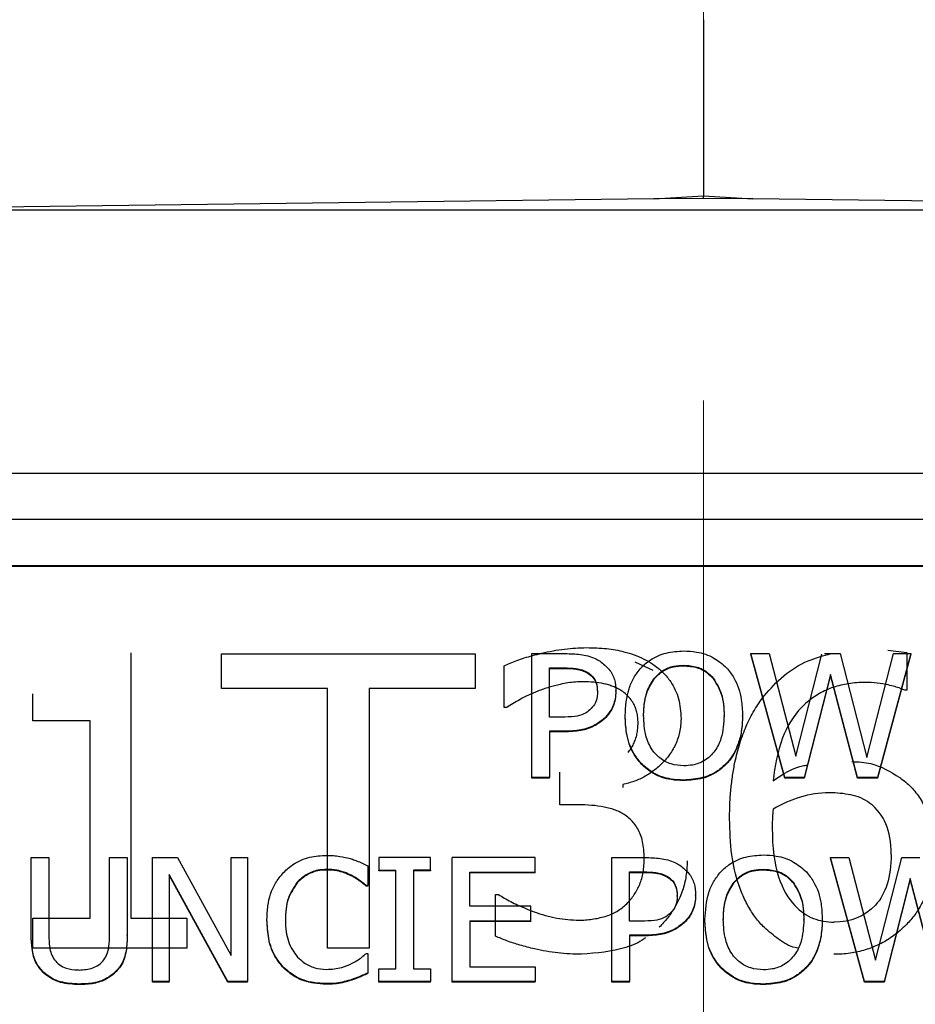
# Model space of a CAD drawing. Header units: inches. Extents: x 0.6 to 16.3, y 0.2 to 11.5.
# Tile 11 of 25: x 4.345 to 4.705, y 7.219 to 7.615. Entities that reach past the tile are written whole.
import ezdxf

# ---------------------------------------------------------------- set-up
doc = ezdxf.new("R2010")
doc.units = ezdxf.units.IN
doc.header["$MEASUREMENT"] = 0
doc.linetypes.add('CENTERX2', pattern=[0.8, 0.5, -0.1, 0.1, -0.1])
doc.styles.add('SLDTEXTSTYLE0', font='TXT', dxfattribs={"width": 0.75})
doc.dimstyles.new('SLDDIMSTYLE3', dxfattribs={"dimtxt": 0.137795, "dimasz": 0.14, "dimexe": 0, "dimexo": 0.0625, "dimgap": 0.034449, "dimtad": 0, "dimdec": 1, "dimlfac": 1.5, "dimrnd": 1e-09, "dimzin": 12, "dimdsep": 46, "dimtxsty": 'SLDTEXTSTYLE0', "dimblk1": 'CLOSED', "dimblk2": 'CLOSED', "dimsah": 1, "dimcen": 0.09, "dimadec": 0, "dimazin": 3, "dimtfac": 1, "dimtdec": 1, "dimtofl": 0, "dimtmove": 0, "dimatfit": 3, "dimldrblk": 'CLOSED', "dimfxl": 0, "dimfrac": 2, "dimtolj": 1, "dimtzin": 12, "dimarcsym": 0})

# ---------------------------------------------------------------- blocks, each defined once
blk = doc.blocks.new('_Closed')
at = {"color": 0, "linetype": 'ByBlock', "lineweight": -2}
for p, q in [((-1, 0.166667), (0, 0)), ((-1, 0.166667), (-1, -0.166667)), ((0, 0), (-1, -0.166667)), ((0, 0), (-1, 0))]:
    blk.add_line(p, q, dxfattribs=at)
blk = doc.blocks.new('_D_8')
at = {"color": 7, "linetype": 'Continuous', "lineweight": 0}
for p, q in [((2.12399, 10.22026), (2.082, 10.22026)), ((2.082, 10.22026), (2.082, 10.00151)), ((2.42944, 10.22026), (2.47142, 10.22026)), ((2.47142, 10.22026), (2.47142, 10.00151)), ((1.16446, 7.57472), (1.16446, 10.06117)), ((1.16446, 10.0218), (1.96117, 10.0218)), ((4.61973, 10.0218), (2.59226, 10.0218)), ((2.082, 10.00151), (2.12399, 10.00151)), ((2.47142, 10.00151), (2.42944, 10.00151))]:
    blk.add_line(p, q, dxfattribs=at)
at = {"color": 7, "linetype": 'Continuous', "lineweight": 18, "xscale": 0.14, "yscale": 0.14, "rotation": 180.0000000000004}
blk.add_blockref('_Closed', (1.16446, 10.0218), dxfattribs=at)
at = {"color": 7, "linetype": 'Continuous', "lineweight": 18, "xscale": 0.14, "yscale": 0.14}
blk.add_blockref('_Closed', (4.61973, 10.0218), dxfattribs=at)
at = {"color": 7, "linetype": 'Continuous', "lineweight": 18, "char_height": 0.137795, "attachment_point": 1, "style": 'SLDTEXTSTYLE0'}
for s, insert in [('132', (2.12399, 10.17914)), ('5.2', (2.14944, 9.97297))]:
    blk.add_mtext(s, dxfattribs=dict(at, insert=insert))

msp = doc.modelspace()

# ---------------------------------------------------------------- linework, layer by layer
at = {"color": 7, "linetype": 'CENTERX2', "lineweight": 18}
msp.add_line((4.61973, 3.76147), (4.61973, 10.05714), dxfattribs=at)
at = {"color": 7, "linetype": 'Continuous', "lineweight": 25}
for p, q in [((4.61973, 7.61454), (4.61973, 7.54372)), ((4.59986, 7.5425), (4.23791, 7.53797)), ((4.59986, 7.5425), (4.61973, 7.54372)), ((4.61973, 7.54275), (4.59986, 7.5425)), ((4.61973, 7.54372), (4.63959, 7.5425)), ((4.63959, 7.5425), (4.61973, 7.54275)), ((5.00154, 7.53797), (4.63959, 7.5425)), ((5.00154, 7.53797), (4.23791, 7.53797)), ((3.80556, 7.43228), (5.43222, 7.43228)), ((3.80556, 7.41384), (5.43222, 7.41384)), ((3.82556, 7.39517), (5.41222, 7.39517)), ((3.82556, 7.39493), (5.41222, 7.39493)), ((4.38974, 7.36009), (4.38974, 7.25352)), ((4.55088, 7.31002), (4.55088, 7.35981)), ((4.55088, 7.35981), (4.56427, 7.35981)), ((4.6524, 7.31002), (4.63878, 7.35981)), ((4.63878, 7.35981), (4.64609, 7.35981)), ((4.63878, 7.35958), (4.63878, 7.35981)), ((4.64609, 7.35981), (4.65681, 7.31854)), ((4.66834, 7.35981), (4.67466, 7.35981)), ((4.67466, 7.35981), (4.68538, 7.31805)), ((4.68538, 7.31805), (4.69605, 7.35981)), ((4.70301, 7.35981), (4.68961, 7.31002)), ((4.69384, 7.36113), (4.70138, 7.36028)), ((4.69605, 7.35981), (4.70301, 7.35981)), ((4.70138, 7.36028), (4.70138, 7.34504)), ((4.70301, 7.35958), (4.70301, 7.35981)), ((4.42618, 7.3597), (4.52801, 7.3597)), ((4.42618, 7.34571), (4.42618, 7.3597)), ((4.52801, 7.3597), (4.52801, 7.34571)), ((4.59215, 7.3565), (4.59945, 7.3531)), ((4.6524, 7.30978), (4.63878, 7.35958)), ((4.65681, 7.31854), (4.66736, 7.35951)), ((4.70301, 7.35958), (4.68961, 7.30978)), ((4.53971, 7.33814), (4.53971, 7.35491)), ((4.55796, 7.35408), (4.56384, 7.35408)), ((4.55796, 7.33423), (4.55796, 7.35408)), ((4.55796, 7.35385), (4.56384, 7.35385)), ((4.56384, 7.35408), (4.56384, 7.35385)), ((4.57335, 7.35219), (4.57335, 7.35195)), ((4.6119, 7.35513), (4.6119, 7.3549)), ((4.60006, 7.34997), (4.60006, 7.34973)), ((4.6237, 7.34997), (4.6237, 7.34973)), ((4.67081, 7.35134), (4.66026, 7.31002)), ((4.67081, 7.3511), (4.66026, 7.30978)), ((4.68166, 7.31002), (4.67081, 7.35134)), ((4.67081, 7.3511), (4.67081, 7.35134)), ((4.68166, 7.30978), (4.67081, 7.3511)), ((4.46868, 7.34571), (4.42618, 7.34571)), ((4.46868, 7.24145), (4.46868, 7.34571)), ((4.48551, 7.34571), (4.48551, 7.24145)), ((4.52801, 7.34571), (4.48551, 7.34571)), ((4.58459, 7.34457), (4.58459, 7.3448)), ((4.70138, 7.34504), (4.70066, 7.34504)), ((4.35043, 7.33277), (4.35043, 7.3436)), ((4.54074, 7.33814), (4.53971, 7.33814)), ((4.37342, 7.33277), (4.35043, 7.33277)), ((4.37342, 7.25352), (4.37342, 7.33277)), ((4.5628, 7.33423), (4.55796, 7.33423)), ((4.57992, 7.33351), (4.57992, 7.33375)), ((4.5883, 7.33468), (4.5883, 7.33492)), ((4.59569, 7.33492), (4.59569, 7.33468)), ((4.62807, 7.33468), (4.62807, 7.33492)), ((4.63546, 7.33468), (4.63546, 7.33492)), ((4.56397, 7.32858), (4.55796, 7.32858)), ((4.55796, 7.32858), (4.55796, 7.31002)), ((4.56397, 7.32835), (4.55796, 7.32835)), ((4.56397, 7.32835), (4.56397, 7.32858)), ((4.59466, 7.31551), (4.59466, 7.31575)), ((4.62906, 7.31551), (4.62906, 7.31575)), ((4.55796, 7.31002), (4.55088, 7.31002)), ((4.55088, 7.30978), (4.55088, 7.31002)), ((4.55796, 7.30978), (4.55088, 7.30978)), ((4.55796, 7.30978), (4.55796, 7.31002)), ((4.56209, 7.29904), (4.56209, 7.31217)), ((4.61186, 7.30874), (4.61186, 7.30897)), ((4.66026, 7.31002), (4.6524, 7.31002)), ((4.6524, 7.30978), (4.6524, 7.31002)), ((4.66026, 7.30978), (4.6524, 7.30978)), ((4.66026, 7.30978), (4.66026, 7.31002)), ((4.68961, 7.31002), (4.68166, 7.31002)), ((4.68166, 7.30978), (4.68166, 7.31002)), ((4.68961, 7.30978), (4.68166, 7.30978)), ((4.68961, 7.30978), (4.68961, 7.31002)), ((4.58734, 7.30719), (4.58734, 7.30604)), ((4.56927, 7.29904), (4.56209, 7.29904)), ((4.34973, 7.24677), (4.34973, 7.27784)), ((4.34973, 7.27784), (4.35682, 7.27784)), ((4.35682, 7.27784), (4.35682, 7.24677)), ((4.38124, 7.2466), (4.38124, 7.27784)), ((4.38124, 7.27784), (4.38833, 7.27784)), ((4.38833, 7.27784), (4.38833, 7.24677)), ((4.39848, 7.27784), (4.40855, 7.27784)), ((4.39848, 7.22804), (4.39848, 7.27784)), ((4.40855, 7.27784), (4.43003, 7.23841)), ((4.43003, 7.23841), (4.43003, 7.27784)), ((4.43003, 7.27784), (4.43665, 7.27784)), ((4.43665, 7.27784), (4.43665, 7.22804)), ((4.48942, 7.27784), (4.48942, 7.27275)), ((4.51008, 7.27784), (4.48942, 7.27784)), ((4.51008, 7.27275), (4.51008, 7.27784)), ((4.51885, 7.22804), (4.51885, 7.27784)), ((4.55222, 7.27784), (4.51885, 7.27784)), ((4.55222, 7.27194), (4.55222, 7.27784)), ((4.5829, 7.22804), (4.5829, 7.27784)), ((4.5829, 7.27784), (4.5963, 7.27784)), ((4.68442, 7.22804), (4.67081, 7.27784)), ((4.67081, 7.27784), (4.67811, 7.27784)), ((4.67081, 7.2776), (4.67081, 7.27784)), ((4.68442, 7.22781), (4.67081, 7.2776)), ((4.67811, 7.27784), (4.68883, 7.23656)), ((4.68883, 7.23656), (4.69947, 7.27784)), ((4.69947, 7.27784), (4.70668, 7.27784)), ((4.46837, 7.27283), (4.46837, 7.27307)), ((4.48488, 7.27453), (4.48488, 7.26654)), ((4.48942, 7.27275), (4.4962, 7.27275)), ((4.48942, 7.27251), (4.48942, 7.27275)), ((4.4962, 7.23313), (4.4962, 7.27275)), ((4.51008, 7.27275), (4.50329, 7.27275)), ((4.50329, 7.27275), (4.50329, 7.23313)), ((4.51008, 7.27275), (4.51008, 7.27251)), ((4.64393, 7.27315), (4.64393, 7.27292)), ((4.42869, 7.22804), (4.40509, 7.27098)), ((4.40509, 7.27098), (4.40509, 7.22804)), ((4.42869, 7.22781), (4.40509, 7.27074)), ((4.47831, 7.27045), (4.47831, 7.27069)), ((4.4962, 7.27251), (4.48942, 7.27251)), ((4.51008, 7.27251), (4.50329, 7.27251)), ((4.52594, 7.25831), (4.52594, 7.27194)), ((4.52594, 7.27194), (4.55222, 7.27194)), ((4.55222, 7.27171), (4.52594, 7.27171)), ((4.55222, 7.27171), (4.55222, 7.27194)), ((4.58999, 7.27211), (4.59587, 7.27211)), ((4.58999, 7.25225), (4.58999, 7.27211)), ((4.58999, 7.27187), (4.59587, 7.27187)), ((4.59587, 7.27211), (4.59587, 7.27187)), ((4.60538, 7.27021), (4.60538, 7.26997)), ((4.70284, 7.26936), (4.69229, 7.22804)), ((4.70284, 7.26912), (4.69229, 7.22781)), ((4.71368, 7.22804), (4.70284, 7.26936)), ((4.70284, 7.26912), (4.70284, 7.26936)), ((4.71368, 7.22781), (4.70284, 7.26912)), ((4.45657, 7.26771), (4.45657, 7.26795)), ((4.48488, 7.26654), (4.48432, 7.26654)), ((4.48432, 7.2663), (4.48432, 7.26654)), ((4.48488, 7.2663), (4.48432, 7.2663)), ((4.48488, 7.2663), (4.48488, 7.26654)), ((4.63209, 7.26799), (4.63209, 7.26775)), ((4.65573, 7.26799), (4.65573, 7.26775)), ((4.53622, 7.26301), (4.53745, 7.26301)), ((4.53622, 7.24624), (4.53622, 7.26301)), ((4.60922, 7.26238), (4.60922, 7.26262)), ((4.61661, 7.26259), (4.61661, 7.26283)), ((4.55044, 7.25831), (4.52594, 7.25831)), ((4.55044, 7.25242), (4.55044, 7.25831)), ((4.35043, 7.25352), (4.37342, 7.25352)), ((4.35043, 7.24145), (4.35043, 7.25352)), ((4.38974, 7.25352), (4.41222, 7.25352)), ((4.41222, 7.25352), (4.41222, 7.24145)), ((4.44442, 7.25266), (4.44442, 7.2529)), ((4.45182, 7.2529), (4.45182, 7.25266)), ((4.52594, 7.25242), (4.55044, 7.25242)), ((4.52594, 7.25242), (4.52594, 7.23394)), ((4.55044, 7.25218), (4.52594, 7.25218)), ((4.55044, 7.25218), (4.55044, 7.25242)), ((4.59483, 7.25225), (4.58999, 7.25225)), ((4.61194, 7.25153), (4.61194, 7.25177)), ((4.62033, 7.2527), (4.62033, 7.25294)), ((4.62772, 7.25294), (4.62772, 7.2527)), ((4.66009, 7.2527), (4.66009, 7.25294)), ((4.34973, 7.24653), (4.34973, 7.24677)), ((4.38833, 7.24653), (4.38833, 7.24677)), ((4.596, 7.2466), (4.58999, 7.2466)), ((4.58999, 7.2466), (4.58999, 7.22804)), ((4.596, 7.24637), (4.58999, 7.24637)), ((4.596, 7.24637), (4.596, 7.2466)), ((4.41222, 7.24145), (4.35043, 7.24145)), ((4.48551, 7.24145), (4.46868, 7.24145)), ((4.48436, 7.23934), (4.48488, 7.23934)), ((4.48488, 7.23934), (4.48488, 7.23143)), ((4.45112, 7.23345), (4.45112, 7.23369)), ((4.52594, 7.23394), (4.55222, 7.23394)), ((4.55222, 7.23394), (4.55222, 7.22804)), ((4.62668, 7.23353), (4.62668, 7.23377)), ((4.66109, 7.23353), (4.66109, 7.23377)), ((4.35483, 7.23136), (4.35483, 7.23159)), ((4.38323, 7.23136), (4.38323, 7.23159)), ((4.48488, 7.23119), (4.48488, 7.23143)), ((4.48942, 7.23313), (4.4962, 7.23313)), ((4.48942, 7.22804), (4.48942, 7.23313)), ((4.50329, 7.23313), (4.51008, 7.23313)), ((4.51008, 7.23313), (4.51008, 7.22804)), ((4.36901, 7.22676), (4.36901, 7.227)), ((4.39848, 7.22781), (4.39848, 7.22804)), ((4.40509, 7.22804), (4.39848, 7.22804)), ((4.40509, 7.22781), (4.39848, 7.22781)), ((4.40509, 7.22781), (4.40509, 7.22804)), ((4.43665, 7.22804), (4.42869, 7.22804)), ((4.42869, 7.22781), (4.42869, 7.22804)), ((4.43665, 7.22781), (4.42869, 7.22781)), ((4.43665, 7.22781), (4.43665, 7.22804)), ((4.46828, 7.22692), (4.46828, 7.22716)), ((4.47779, 7.22837), (4.47779, 7.22861)), ((4.51008, 7.22804), (4.48942, 7.22804)), ((4.48942, 7.22781), (4.48942, 7.22804)), ((4.51008, 7.22781), (4.48942, 7.22781)), ((4.51008, 7.22781), (4.51008, 7.22804)), ((4.55222, 7.22804), (4.51885, 7.22804)), ((4.51885, 7.22781), (4.51885, 7.22804)), ((4.55222, 7.22781), (4.51885, 7.22781)), ((4.55222, 7.22781), (4.55222, 7.22804)), ((4.58999, 7.22804), (4.5829, 7.22804)), ((4.5829, 7.22781), (4.5829, 7.22804)), ((4.58999, 7.22781), (4.5829, 7.22781)), ((4.58999, 7.22781), (4.58999, 7.22804)), ((4.64388, 7.22676), (4.64388, 7.227)), ((4.69229, 7.22804), (4.68442, 7.22804)), ((4.68442, 7.22781), (4.68442, 7.22804)), ((4.69229, 7.22781), (4.68442, 7.22781)), ((4.69229, 7.22781), (4.69229, 7.22804))]:
    msp.add_line(p, q, dxfattribs=at)
msp.add_open_spline([(4.61973, 7.54275), (4.61973, 7.54307), (4.61973, 7.54339), (4.61973, 7.54372)], degree=3, dxfattribs=at)
for points, knots in [([(4.53971, 7.35491), (4.5405, 7.35529), (4.54216, 7.35607), (4.54486, 7.3571), (4.54788, 7.35811), (4.5512, 7.35907), (4.55656, 7.36042), (4.56376, 7.36184), (4.56983, 7.36208), (4.57276, 7.36219)], [0, 0, 0, 0, 0.0775, 0.162797, 0.256158, 0.357788, 0.467845, 0.74301, 1, 1, 1, 1]), ([(4.56427, 7.35981), (4.5663, 7.35976), (4.57037, 7.35966), (4.57519, 7.35849), (4.57758, 7.35709), (4.57823, 7.35671)], [0, 0, 0, 0, 0.418669, 0.840635, 1, 1, 1, 1]), ([(4.57276, 7.36219), (4.57416, 7.36218), (4.57685, 7.36214), (4.58076, 7.36183), (4.58439, 7.36133), (4.58812, 7.36055), (4.59194, 7.35936), (4.59587, 7.35768), (4.59826, 7.35622), (4.59945, 7.35549)], [0, 0, 0, 0, 0.148614, 0.287827, 0.418165, 0.540265, 0.695458, 0.848005, 1, 1, 1, 1]), ([(4.5947, 7.35413), (4.5959, 7.35523), (4.59877, 7.35787), (4.60478, 7.36041), (4.60948, 7.36071), (4.61186, 7.36086)], [0, 0, 0, 0, 0.264089, 0.628576, 1, 1, 1, 1]), ([(4.61186, 7.36086), (4.61356, 7.36079), (4.61774, 7.36059), (4.62397, 7.35853), (4.62743, 7.35553), (4.62906, 7.35413)], [0, 0, 0, 0, 0.265818, 0.65509, 1, 1, 1, 1]), ([(4.6441, 7.34284), (4.6466, 7.34563), (4.65161, 7.35126), (4.66102, 7.35707), (4.6679, 7.35896), (4.67099, 7.35981)], [0, 0, 0, 0, 0.35199, 0.708273, 1, 1, 1, 1]), ([(4.57823, 7.35671), (4.57951, 7.35572), (4.58206, 7.35375), (4.58429, 7.34944), (4.58449, 7.34635), (4.58459, 7.3448)], [0, 0, 0, 0, 0.332227, 0.665173, 1, 1, 1, 1]), ([(4.56384, 7.35408), (4.56543, 7.35405), (4.56785, 7.35399), (4.5711, 7.35336), (4.57259, 7.35258), (4.57335, 7.35219)], [0, 0, 0, 0, 0.483566, 0.736159, 1, 1, 1, 1]), ([(4.56384, 7.35385), (4.56543, 7.35381), (4.56785, 7.35375), (4.5711, 7.35312), (4.57259, 7.35234), (4.57335, 7.35195)], [0, 0, 0, 0, 0.483566, 0.736159, 1, 1, 1, 1]), ([(4.57335, 7.35219), (4.57407, 7.35165), (4.57552, 7.35056), (4.57696, 7.34787), (4.57711, 7.34581), (4.5772, 7.3446)], [0, 0, 0, 0, 0.294213, 0.588988, 1, 1, 1, 1]), ([(4.57335, 7.35195), (4.57407, 7.35141), (4.57552, 7.35033), (4.57696, 7.34763), (4.57711, 7.34557), (4.5772, 7.34436)], [0, 0, 0, 0, 0.294213, 0.588988, 1, 1, 1, 1]), ([(4.5883, 7.33492), (4.58854, 7.33855), (4.58889, 7.34378), (4.59164, 7.35019), (4.59367, 7.3528), (4.5947, 7.35413)], [0, 0, 0, 0, 0.529171, 0.760302, 1, 1, 1, 1]), ([(4.59945, 7.35549), (4.60017, 7.35498), (4.60158, 7.35397), (4.60348, 7.35226), (4.60517, 7.35042), (4.60766, 7.3471), (4.61025, 7.34151), (4.61057, 7.33634), (4.61074, 7.33364)], [0, 0, 0, 0, 0.099762, 0.197019, 0.292651, 0.387587, 0.679397, 1, 1, 1, 1]), ([(4.60006, 7.34997), (4.60112, 7.35106), (4.60324, 7.35325), (4.60757, 7.35491), (4.61052, 7.35506), (4.6119, 7.35513)], [0, 0, 0, 0, 0.346115, 0.694283, 1, 1, 1, 1]), ([(4.60006, 7.34973), (4.60112, 7.35082), (4.60324, 7.35301), (4.60757, 7.35468), (4.61052, 7.35483), (4.6119, 7.3549)], [0, 0, 0, 0, 0.346115, 0.694283, 1, 1, 1, 1]), ([(4.6119, 7.35513), (4.6137, 7.355), (4.617, 7.35475), (4.6211, 7.35272), (4.6229, 7.35082), (4.6237, 7.34997)], [0, 0, 0, 0, 0.397274, 0.731601, 1, 1, 1, 1]), ([(4.6119, 7.3549), (4.6137, 7.35476), (4.617, 7.35452), (4.6211, 7.35248), (4.6229, 7.35058), (4.6237, 7.34973)], [0, 0, 0, 0, 0.397274, 0.731601, 1, 1, 1, 1]), ([(4.62906, 7.35413), (4.63009, 7.3528), (4.63304, 7.34901), (4.63514, 7.34225), (4.63536, 7.33707), (4.63546, 7.33492)], [0, 0, 0, 0, 0.239033, 0.684846, 1, 1, 1, 1]), ([(4.57143, 7.34849), (4.5704, 7.34847), (4.56834, 7.34842), (4.56527, 7.34805), (4.56173, 7.34736), (4.5577, 7.3463), (4.55475, 7.34527), (4.55326, 7.34475)], [0, 0, 0, 0, 0.165042, 0.329935, 0.495726, 0.744623, 1, 1, 1, 1]), ([(4.58683, 7.34485), (4.58628, 7.34517), (4.5852, 7.34581), (4.58346, 7.34659), (4.58164, 7.34722), (4.57908, 7.34786), (4.57567, 7.34838), (4.57287, 7.34845), (4.57143, 7.34849)], [0, 0, 0, 0, 0.11939, 0.23858, 0.358613, 0.480513, 0.73122, 1, 1, 1, 1]), ([(4.59569, 7.33492), (4.59578, 7.33687), (4.59592, 7.34017), (4.59714, 7.34538), (4.59897, 7.34826), (4.60006, 7.34997)], [0, 0, 0, 0, 0.3698303, 0.6253826, 1, 1, 1, 1]), ([(4.59569, 7.33468), (4.59578, 7.33663), (4.59592, 7.33993), (4.59714, 7.34514), (4.59897, 7.34802), (4.60006, 7.34973)], [0, 0, 0, 0, 0.36983, 0.625383, 1, 1, 1, 1]), ([(4.6237, 7.34997), (4.62492, 7.34796), (4.62694, 7.34465), (4.62791, 7.3394), (4.62801, 7.33642), (4.62807, 7.33492)], [0, 0, 0, 0, 0.434799, 0.714382, 1, 1, 1, 1]), ([(4.6237, 7.34973), (4.62492, 7.34772), (4.62694, 7.34441), (4.62791, 7.33916), (4.62801, 7.33618), (4.62807, 7.33468)], [0, 0, 0, 0, 0.434799, 0.714382, 1, 1, 1, 1]), ([(4.68475, 7.3482), (4.68361, 7.34818), (4.68135, 7.34813), (4.67806, 7.34775), (4.67491, 7.34714), (4.67191, 7.34628), (4.66906, 7.34517), (4.66636, 7.34381), (4.66382, 7.3422), (4.66143, 7.34035), (4.65634, 7.33559), (4.65009, 7.32511), (4.64855, 7.31454), (4.6477, 7.30872)], [0, 0, 0, 0, 0.0549427, 0.1078158, 0.1589953, 0.2088958, 0.2579641, 0.3066701, 0.355494, 0.4049125, 0.4553858, 0.7001723, 1, 1, 1, 1]), ([(4.70066, 7.34504), (4.70006, 7.3453), (4.69876, 7.34587), (4.69651, 7.34657), (4.69343, 7.34737), (4.68947, 7.34807), (4.68636, 7.34816), (4.68475, 7.3482)], [0, 0, 0, 0, 0.1207019, 0.2642833, 0.4315226, 0.7063611, 1, 1, 1, 1]), ([(4.55326, 7.34475), (4.55197, 7.34422), (4.54953, 7.34321), (4.54623, 7.34149), (4.54336, 7.3398), (4.54159, 7.33868), (4.54074, 7.33814)], [0, 0, 0, 0, 0.293673, 0.554514, 0.78538, 1, 1, 1, 1]), ([(4.5772, 7.3446), (4.57717, 7.3439), (4.5771, 7.3421), (4.57623, 7.33942), (4.57481, 7.3379), (4.57417, 7.33722)], [0, 0, 0, 0, 0.261236, 0.66725, 1, 1, 1, 1]), ([(4.58459, 7.3448), (4.58452, 7.34373), (4.58435, 7.34083), (4.58281, 7.33688), (4.58073, 7.33462), (4.57992, 7.33375)], [0, 0, 0, 0, 0.266723, 0.716133, 1, 1, 1, 1]), ([(4.58459, 7.34457), (4.58452, 7.34349), (4.58435, 7.34059), (4.58281, 7.33664), (4.58073, 7.33438), (4.57992, 7.33351)], [0, 0, 0, 0, 0.266723, 0.716133, 1, 1, 1, 1]), ([(4.5935, 7.33201), (4.59348, 7.33273), (4.59343, 7.33414), (4.59307, 7.33617), (4.59251, 7.33803), (4.59162, 7.33989), (4.59037, 7.34171), (4.58876, 7.34346), (4.58747, 7.34439), (4.58683, 7.34485)], [0, 0, 0, 0, 0.146589, 0.283666, 0.413047, 0.536883, 0.694017, 0.847089, 1, 1, 1, 1]), ([(4.63025, 7.29339), (4.63027, 7.29541), (4.63032, 7.29937), (4.63074, 7.30518), (4.63141, 7.31076), (4.6325, 7.31694), (4.6342, 7.32363), (4.63681, 7.33064), (4.64001, 7.33709), (4.64276, 7.34094), (4.6441, 7.34284)], [0, 0, 0, 0, 0.116578, 0.228698, 0.336599, 0.440546, 0.590685, 0.732922, 0.86878, 1, 1, 1, 1]), ([(4.57417, 7.33722), (4.57339, 7.3366), (4.57163, 7.33521), (4.56758, 7.33435), (4.56455, 7.33428), (4.5628, 7.33423)], [0, 0, 0, 0, 0.249264, 0.564905, 1, 1, 1, 1]), ([(4.57992, 7.33375), (4.57876, 7.33283), (4.576, 7.33065), (4.57041, 7.3288), (4.56615, 7.32866), (4.56397, 7.32858)], [0, 0, 0, 0, 0.262955, 0.622882, 1, 1, 1, 1]), ([(4.57992, 7.33351), (4.57876, 7.33259), (4.576, 7.33041), (4.57041, 7.32856), (4.56615, 7.32842), (4.56397, 7.32835)], [0, 0, 0, 0, 0.262955, 0.622882, 1, 1, 1, 1]), ([(4.61074, 7.33364), (4.61072, 7.33272), (4.61066, 7.33091), (4.61023, 7.32825), (4.60953, 7.32569), (4.60854, 7.32322), (4.60727, 7.32086), (4.60571, 7.31859), (4.60345, 7.31594), (4.6004, 7.31309), (4.5964, 7.31039), (4.59204, 7.30834), (4.58891, 7.30757), (4.58734, 7.30719)], [0, 0, 0, 0, 0.074176, 0.146406, 0.217442, 0.288071, 0.359094, 0.431301, 0.505441, 0.633509, 0.756431, 0.87746, 1, 1, 1, 1]), ([(4.59466, 7.31575), (4.59364, 7.31704), (4.59077, 7.32068), (4.58865, 7.3274), (4.58841, 7.33262), (4.5883, 7.33492)], [0, 0, 0, 0, 0.2332878, 0.6615495, 1, 1, 1, 1]), ([(4.59466, 7.31551), (4.59364, 7.3168), (4.59077, 7.32044), (4.58865, 7.32716), (4.58841, 7.33238), (4.5883, 7.33468)], [0, 0, 0, 0, 0.233288, 0.66155, 1, 1, 1, 1]), ([(4.6119, 7.3147), (4.61016, 7.31483), (4.60665, 7.31508), (4.60219, 7.31753), (4.59861, 7.32144), (4.59607, 7.32734), (4.59583, 7.33215), (4.59569, 7.33492)], [0, 0, 0, 0, 0.170944, 0.343111, 0.49388, 0.708299, 1, 1, 1, 1]), ([(4.62807, 7.33492), (4.6279, 7.3318), (4.62763, 7.32683), (4.62461, 7.32053), (4.62057, 7.31668), (4.61596, 7.3149), (4.61308, 7.31476), (4.6119, 7.3147)], [0, 0, 0, 0, 0.327834, 0.521288, 0.71629, 0.883753, 1, 1, 1, 1]), ([(4.63546, 7.33492), (4.63537, 7.3328), (4.63522, 7.32897), (4.63364, 7.3228), (4.63146, 7.31844), (4.6294, 7.31614), (4.62906, 7.31575)], [0, 0, 0, 0, 0.309505, 0.560936, 0.927066, 1, 1, 1, 1]), ([(4.63546, 7.33468), (4.63537, 7.33256), (4.63522, 7.32873), (4.63364, 7.32256), (4.63146, 7.3182), (4.6294, 7.3159), (4.62906, 7.31551)], [0, 0, 0, 0, 0.309505, 0.560936, 0.927066, 1, 1, 1, 1]), ([(4.58945, 7.32007), (4.58988, 7.32061), (4.59074, 7.32168), (4.59174, 7.32347), (4.59254, 7.3254), (4.59309, 7.32748), (4.59344, 7.3297), (4.59348, 7.33122), (4.5935, 7.33201)], [0, 0, 0, 0, 0.156257, 0.313558, 0.474382, 0.64105, 0.815649, 1, 1, 1, 1]), ([(4.67933, 7.3164), (4.68194, 7.31628), (4.68896, 7.31595), (4.69489, 7.31228), (4.69861, 7.30997)], [0, 0, 0, 0, 0.3719647, 1, 1, 1, 1]), ([(4.61186, 7.30897), (4.61016, 7.30905), (4.60597, 7.30924), (4.59971, 7.31128), (4.59627, 7.31432), (4.59466, 7.31575)], [0, 0, 0, 0, 0.265205, 0.65497, 1, 1, 1, 1]), ([(4.61186, 7.30874), (4.61016, 7.30881), (4.60597, 7.309), (4.59971, 7.31104), (4.59627, 7.31408), (4.59466, 7.31551)], [0, 0, 0, 0, 0.265205, 0.65497, 1, 1, 1, 1]), ([(4.62906, 7.31575), (4.62789, 7.31466), (4.62513, 7.3121), (4.61916, 7.30947), (4.61439, 7.30915), (4.61186, 7.30897)], [0, 0, 0, 0, 0.257077, 0.605802, 1, 1, 1, 1]), ([(4.62906, 7.31551), (4.62789, 7.31443), (4.62513, 7.31186), (4.61916, 7.30923), (4.61439, 7.30891), (4.61186, 7.30874)], [0, 0, 0, 0, 0.257077, 0.605802, 1, 1, 1, 1]), ([(4.6477, 7.30872), (4.65163, 7.31133), (4.65606, 7.31428), (4.66129, 7.315), (4.66188, 7.31508)], [0, 0, 0, 0, 0.887153, 1, 1, 1, 1]), ([(4.69861, 7.30997), (4.69942, 7.30937), (4.70103, 7.30818), (4.70319, 7.30613), (4.70513, 7.30392), (4.70684, 7.30152), (4.70832, 7.29895), (4.70957, 7.29619), (4.7106, 7.29326), (4.71139, 7.29014), (4.71195, 7.28685), (4.7123, 7.28337), (4.71234, 7.281), (4.71236, 7.27978)], [0, 0, 0, 0, 0.084833, 0.168632, 0.252186, 0.336291, 0.421728, 0.509241, 0.599523, 0.693207, 0.790858, 0.892977, 1, 1, 1, 1]), ([(4.67028, 7.30383), (4.66631, 7.30383), (4.66246, 7.30328), (4.655, 7.30104), (4.65132, 7.29943), (4.6477, 7.29732)], [0, 0, 0, 0, 1, 1, 2, 2, 2, 2]), ([(4.6865, 7.29971), (4.68424, 7.30137), (4.68171, 7.30248), (4.6761, 7.30356), (4.67322, 7.30383), (4.67028, 7.30383)], [0, 0, 0, 0, 1, 1, 2, 2, 2, 2]), ([(4.58837, 7.29483), (4.58775, 7.29521), (4.58649, 7.29598), (4.58443, 7.29689), (4.58223, 7.29763), (4.57904, 7.29835), (4.5747, 7.29892), (4.57114, 7.299), (4.56927, 7.29904)], [0, 0, 0, 0, 0.1118898, 0.2256382, 0.3425627, 0.4638772, 0.7194375, 1, 1, 1, 1]), ([(4.6477, 7.29732), (4.64763, 7.29617), (4.64756, 7.29505), (4.64742, 7.29288), (4.64739, 7.2915), (4.64739, 7.28984)], [0, 0, 0, 0, 1, 1, 2, 2, 2, 2]), ([(4.69512, 7.27911), (4.69512, 7.28397), (4.69444, 7.28804), (4.6917, 7.29462), (4.68951, 7.29741), (4.6865, 7.29971)], [0, 0, 0, 0, 1, 1, 2, 2, 2, 2]), ([(4.59596, 7.27767), (4.59593, 7.27882), (4.59588, 7.281), (4.59539, 7.28412), (4.59459, 7.28692), (4.59345, 7.28939), (4.59203, 7.29151), (4.59036, 7.29336), (4.58903, 7.29434), (4.58837, 7.29483)], [0, 0, 0, 0, 0.177461, 0.339704, 0.488732, 0.62712, 0.754607, 0.877902, 1, 1, 1, 1]), ([(4.64421, 7.24969), (4.64359, 7.25032), (4.64234, 7.25161), (4.64064, 7.25373), (4.63906, 7.25601), (4.63759, 7.25848), (4.63624, 7.26112), (4.63501, 7.26393), (4.63284, 7.26975), (4.63065, 7.27961), (4.63039, 7.28855), (4.63025, 7.29339)], [0, 0, 0, 0, 0.055039, 0.111533, 0.169787, 0.230082, 0.292669, 0.357774, 0.425597, 0.688854, 1, 1, 1, 1]), ([(4.64739, 7.28984), (4.64739, 7.28167), (4.64824, 7.27507), (4.65167, 7.26504), (4.65382, 7.26122), (4.65642, 7.2586)], [0, 0, 0, 0, 1, 1, 2, 2, 2, 2]), ([(4.45108, 7.27186), (4.45235, 7.27302), (4.45535, 7.27574), (4.46143, 7.27829), (4.46612, 7.27858), (4.46841, 7.27872)], [0, 0, 0, 0, 0.2740649, 0.6457267, 1, 1, 1, 1]), ([(4.46841, 7.27872), (4.46931, 7.27871), (4.47109, 7.27867), (4.47425, 7.27829), (4.47645, 7.27776), (4.47779, 7.27743)], [0, 0, 0, 0, 0.281966, 0.564023, 1, 1, 1, 1]), ([(4.47779, 7.27743), (4.47842, 7.27723), (4.47969, 7.27682), (4.48207, 7.27587), (4.48377, 7.27506), (4.48488, 7.27453)], [0, 0, 0, 0, 0.2596065, 0.5191866, 1, 1, 1, 1]), ([(4.58898, 7.25927), (4.58953, 7.25987), (4.5906, 7.26105), (4.592, 7.26297), (4.5932, 7.26495), (4.5946, 7.26783), (4.59577, 7.2721), (4.5959, 7.27571), (4.59596, 7.27767)], [0, 0, 0, 0, 0.117405, 0.232528, 0.346233, 0.459418, 0.705483, 1, 1, 1, 1]), ([(4.5963, 7.27784), (4.59833, 7.27778), (4.6024, 7.27768), (4.60721, 7.27652), (4.6096, 7.27511), (4.61026, 7.27473)], [0, 0, 0, 0, 0.418669, 0.840635, 1, 1, 1, 1]), ([(4.62673, 7.27215), (4.62793, 7.27325), (4.6308, 7.27589), (4.6368, 7.27843), (4.64151, 7.27873), (4.64388, 7.27888)], [0, 0, 0, 0, 0.264089, 0.628576, 1, 1, 1, 1]), ([(4.64388, 7.27888), (4.64558, 7.27881), (4.64976, 7.27861), (4.656, 7.27655), (4.65946, 7.27355), (4.66109, 7.27215)], [0, 0, 0, 0, 0.265818, 0.65509, 1, 1, 1, 1]), ([(4.69512, 7.27911), (4.69512, 7.27004), (4.69302, 7.26323), (4.6846, 7.25416), (4.67907, 7.25189), (4.67223, 7.25189)], [0, 0, 0, 0, 1, 1, 2, 2, 2, 2]), ([(4.71236, 7.27978), (4.71234, 7.27858), (4.71229, 7.27622), (4.71189, 7.27274), (4.71125, 7.26936), (4.71034, 7.2661), (4.70894, 7.26231), (4.70688, 7.25814), (4.70401, 7.25377), (4.70163, 7.25129), (4.70046, 7.25007)], [0, 0, 0, 0, 0.110455, 0.217985, 0.323143, 0.426522, 0.528747, 0.693176, 0.849307, 1, 1, 1, 1]), ([(4.46837, 7.27307), (4.46719, 7.273), (4.4643, 7.27282), (4.46004, 7.27116), (4.45769, 7.26899), (4.45657, 7.26795)], [0, 0, 0, 0, 0.264943, 0.646938, 1, 1, 1, 1]), ([(4.46837, 7.27283), (4.46719, 7.27276), (4.4643, 7.27258), (4.46004, 7.27092), (4.45769, 7.26875), (4.45657, 7.26771)], [0, 0, 0, 0, 0.264943, 0.646938, 1, 1, 1, 1]), ([(4.47831, 7.27069), (4.47738, 7.27112), (4.47551, 7.27198), (4.47217, 7.27293), (4.46975, 7.27302), (4.46837, 7.27307)], [0, 0, 0, 0, 0.300979, 0.601935, 1, 1, 1, 1]), ([(4.47831, 7.27045), (4.47738, 7.27088), (4.47551, 7.27174), (4.47217, 7.27269), (4.46975, 7.27278), (4.46837, 7.27283)], [0, 0, 0, 0, 0.3009786, 0.6019354, 1, 1, 1, 1]), ([(4.61321, 7.27652), (4.61318, 7.27548), (4.61314, 7.27341), (4.61278, 7.27037), (4.6122, 7.26741), (4.61138, 7.26456), (4.61009, 7.26121), (4.60817, 7.25746), (4.60542, 7.25343), (4.60315, 7.25107), (4.60202, 7.24988)], [0, 0, 0, 0, 0.106935, 0.211114, 0.313112, 0.413538, 0.513033, 0.676291, 0.837723, 1, 1, 1, 1]), ([(4.61026, 7.27473), (4.61153, 7.27374), (4.61408, 7.27177), (4.61632, 7.26746), (4.61651, 7.26437), (4.61661, 7.26283)], [0, 0, 0, 0, 0.332227, 0.665173, 1, 1, 1, 1]), ([(4.63209, 7.26799), (4.63314, 7.26908), (4.63527, 7.27127), (4.63959, 7.27294), (4.64255, 7.27308), (4.64393, 7.27315)], [0, 0, 0, 0, 0.346115, 0.694283, 1, 1, 1, 1]), ([(4.63209, 7.26775), (4.63314, 7.26884), (4.63527, 7.27103), (4.63959, 7.2727), (4.64255, 7.27285), (4.64393, 7.27292)], [0, 0, 0, 0, 0.346115, 0.694283, 1, 1, 1, 1]), ([(4.64393, 7.27315), (4.64572, 7.27302), (4.64902, 7.27277), (4.65313, 7.27074), (4.65493, 7.26884), (4.65573, 7.26799)], [0, 0, 0, 0, 0.397274, 0.731601, 1, 1, 1, 1]), ([(4.64393, 7.27292), (4.64572, 7.27278), (4.64902, 7.27254), (4.65313, 7.2705), (4.65493, 7.2686), (4.65573, 7.26775)], [0, 0, 0, 0, 0.397274, 0.731601, 1, 1, 1, 1]), ([(4.44442, 7.2529), (4.44449, 7.25476), (4.44467, 7.25977), (4.44673, 7.26652), (4.44993, 7.27045), (4.45108, 7.27186)], [0, 0, 0, 0, 0.274688, 0.739998, 1, 1, 1, 1]), ([(4.48432, 7.26654), (4.48371, 7.26703), (4.48248, 7.26805), (4.48052, 7.26951), (4.47905, 7.2703), (4.47831, 7.27069)], [0, 0, 0, 0, 0.322707, 0.659599, 1, 1, 1, 1]), ([(4.48432, 7.2663), (4.48371, 7.2668), (4.48248, 7.26781), (4.48052, 7.26927), (4.47905, 7.27006), (4.47831, 7.27045)], [0, 0, 0, 0, 0.322707, 0.659599, 1, 1, 1, 1]), ([(4.59587, 7.27211), (4.59746, 7.27207), (4.59987, 7.27201), (4.60312, 7.27138), (4.60461, 7.2706), (4.60538, 7.27021)], [0, 0, 0, 0, 0.483566, 0.736159, 1, 1, 1, 1]), ([(4.59587, 7.27187), (4.59746, 7.27183), (4.59987, 7.27177), (4.60312, 7.27114), (4.60461, 7.27037), (4.60538, 7.26997)], [0, 0, 0, 0, 0.483566, 0.736159, 1, 1, 1, 1]), ([(4.60538, 7.27021), (4.6061, 7.26967), (4.60754, 7.26858), (4.60898, 7.26589), (4.60913, 7.26383), (4.60922, 7.26262)], [0, 0, 0, 0, 0.294213, 0.588988, 1, 1, 1, 1]), ([(4.60538, 7.26997), (4.6061, 7.26943), (4.60754, 7.26835), (4.60898, 7.26565), (4.60913, 7.26359), (4.60922, 7.26238)], [0, 0, 0, 0, 0.294213, 0.588988, 1, 1, 1, 1]), ([(4.62033, 7.25294), (4.62057, 7.25657), (4.62091, 7.2618), (4.62367, 7.26821), (4.6257, 7.27082), (4.62673, 7.27215)], [0, 0, 0, 0, 0.529171, 0.760302, 1, 1, 1, 1]), ([(4.66109, 7.27215), (4.66212, 7.27082), (4.66507, 7.26703), (4.66717, 7.26027), (4.66739, 7.25509), (4.66748, 7.25294)], [0, 0, 0, 0, 0.239033, 0.684846, 1, 1, 1, 1]), ([(4.45657, 7.26795), (4.45523, 7.26588), (4.45307, 7.26257), (4.45198, 7.25729), (4.45187, 7.25438), (4.45182, 7.2529)], [0, 0, 0, 0, 0.450196, 0.721837, 1, 1, 1, 1]), ([(4.45657, 7.26771), (4.45523, 7.26565), (4.45307, 7.26233), (4.45198, 7.25705), (4.45187, 7.25414), (4.45182, 7.25266)], [0, 0, 0, 0, 0.450196, 0.721837, 1, 1, 1, 1]), ([(4.62772, 7.25294), (4.6278, 7.25489), (4.62795, 7.25819), (4.62916, 7.2634), (4.631, 7.26628), (4.63209, 7.26799)], [0, 0, 0, 0, 0.3698303, 0.6253826, 1, 1, 1, 1]), ([(4.62772, 7.2527), (4.6278, 7.25465), (4.62795, 7.25795), (4.62916, 7.26316), (4.631, 7.26604), (4.63209, 7.26775)], [0, 0, 0, 0, 0.36983, 0.625383, 1, 1, 1, 1]), ([(4.65573, 7.26799), (4.65695, 7.26598), (4.65896, 7.26267), (4.65994, 7.25742), (4.66004, 7.25444), (4.66009, 7.25294)], [0, 0, 0, 0, 0.434799, 0.714382, 1, 1, 1, 1]), ([(4.65573, 7.26775), (4.65695, 7.26574), (4.65896, 7.26243), (4.65994, 7.25718), (4.66004, 7.2542), (4.66009, 7.2527)], [0, 0, 0, 0, 0.4347987, 0.7143824, 1, 1, 1, 1]), ([(4.53745, 7.26301), (4.53821, 7.26252), (4.53979, 7.26149), (4.54238, 7.26009), (4.54526, 7.25869), (4.54843, 7.25732), (4.55354, 7.25531), (4.56063, 7.25316), (4.56678, 7.25283), (4.56979, 7.25266)], [0, 0, 0, 0, 0.079737, 0.166239, 0.25979, 0.360612, 0.468884, 0.739975, 1, 1, 1, 1]), ([(4.60922, 7.26262), (4.6092, 7.26192), (4.60913, 7.26012), (4.60825, 7.25744), (4.60684, 7.25592), (4.6062, 7.25524)], [0, 0, 0, 0, 0.261236, 0.66725, 1, 1, 1, 1]), ([(4.61661, 7.26283), (4.61655, 7.26175), (4.61637, 7.25885), (4.61484, 7.2549), (4.61275, 7.25264), (4.61194, 7.25177)], [0, 0, 0, 0, 0.266723, 0.716133, 1, 1, 1, 1]), ([(4.61661, 7.26259), (4.61655, 7.26151), (4.61637, 7.25861), (4.61484, 7.25466), (4.61275, 7.2524), (4.61194, 7.25153)], [0, 0, 0, 0, 0.266723, 0.716133, 1, 1, 1, 1]), ([(4.56979, 7.25266), (4.57066, 7.25268), (4.57242, 7.25272), (4.57505, 7.25303), (4.57767, 7.25351), (4.58108, 7.25436), (4.58517, 7.25597), (4.58772, 7.25818), (4.58898, 7.25927)], [0, 0, 0, 0, 0.125248, 0.250896, 0.377667, 0.506261, 0.755293, 1, 1, 1, 1]), ([(4.65642, 7.2586), (4.65882, 7.25611), (4.66131, 7.25437), (4.66652, 7.25239), (4.66929, 7.25189), (4.67223, 7.25189)], [0, 0, 0, 0, 1, 1, 2, 2, 2, 2]), ([(4.6062, 7.25524), (4.60542, 7.25462), (4.60366, 7.25323), (4.5996, 7.25237), (4.59658, 7.2523), (4.59483, 7.25225)], [0, 0, 0, 0, 0.249264, 0.564905, 1, 1, 1, 1]), ([(4.45112, 7.23369), (4.45009, 7.23492), (4.44718, 7.23836), (4.44481, 7.24508), (4.44455, 7.25039), (4.44442, 7.2529)], [0, 0, 0, 0, 0.226201, 0.635012, 1, 1, 1, 1]), ([(4.45112, 7.23345), (4.45009, 7.23468), (4.44718, 7.23812), (4.44481, 7.24484), (4.44455, 7.25015), (4.44442, 7.25266)], [0, 0, 0, 0, 0.226201, 0.635012, 1, 1, 1, 1]), ([(4.45182, 7.2529), (4.45187, 7.25126), (4.45202, 7.24708), (4.45368, 7.24178), (4.45602, 7.23878), (4.45674, 7.23785)], [0, 0, 0, 0, 0.307122, 0.785146, 1, 1, 1, 1]), ([(4.61194, 7.25177), (4.61078, 7.25085), (4.60803, 7.24867), (4.60243, 7.24682), (4.59818, 7.24668), (4.596, 7.2466)], [0, 0, 0, 0, 0.262955, 0.622882, 1, 1, 1, 1]), ([(4.61194, 7.25153), (4.61078, 7.25061), (4.60803, 7.24843), (4.60243, 7.24658), (4.59818, 7.24644), (4.596, 7.24637)], [0, 0, 0, 0, 0.262955, 0.622882, 1, 1, 1, 1]), ([(4.62668, 7.23377), (4.62567, 7.23506), (4.6228, 7.2387), (4.62068, 7.24542), (4.62044, 7.25064), (4.62033, 7.25294)], [0, 0, 0, 0, 0.233288, 0.66155, 1, 1, 1, 1]), ([(4.62668, 7.23353), (4.62567, 7.23482), (4.6228, 7.23846), (4.62068, 7.24518), (4.62044, 7.2504), (4.62033, 7.2527)], [0, 0, 0, 0, 0.233288, 0.66155, 1, 1, 1, 1]), ([(4.64393, 7.23272), (4.64218, 7.23285), (4.63868, 7.2331), (4.63421, 7.23555), (4.63063, 7.23946), (4.62809, 7.24536), (4.62786, 7.25017), (4.62772, 7.25294)], [0, 0, 0, 0, 0.170944, 0.343111, 0.49388, 0.708299, 1, 1, 1, 1]), ([(4.66009, 7.25294), (4.65992, 7.24982), (4.65966, 7.24485), (4.65663, 7.23855), (4.6526, 7.23471), (4.64798, 7.23292), (4.64511, 7.23278), (4.64393, 7.23272)], [0, 0, 0, 0, 0.327834, 0.521288, 0.71629, 0.883753, 1, 1, 1, 1]), ([(4.65769, 7.24145), (4.6573, 7.24151), (4.65444, 7.24194), (4.64975, 7.24493), (4.64607, 7.24809), (4.64421, 7.24969)], [0, 0, 0, 0, 0.072496, 0.531661, 1, 1, 1, 1]), ([(4.66748, 7.25294), (4.6674, 7.25082), (4.66724, 7.24699), (4.66567, 7.24082), (4.66348, 7.23646), (4.66143, 7.23416), (4.66109, 7.23377)], [0, 0, 0, 0, 0.309505, 0.560936, 0.927066, 1, 1, 1, 1]), ([(4.66748, 7.2527), (4.6674, 7.25059), (4.66724, 7.24675), (4.66567, 7.24058), (4.66348, 7.23622), (4.66143, 7.23392), (4.66109, 7.23353)], [0, 0, 0, 0, 0.309505, 0.560936, 0.927066, 1, 1, 1, 1]), ([(4.70046, 7.25007), (4.69969, 7.24936), (4.69816, 7.24794), (4.69569, 7.24606), (4.69311, 7.24438), (4.69043, 7.24293), (4.68764, 7.2417), (4.68475, 7.2407), (4.68174, 7.23992), (4.67863, 7.23937), (4.67541, 7.23902), (4.67323, 7.23898), (4.67213, 7.23896)], [0, 0, 0, 0, 0.103173, 0.203873, 0.302727, 0.400398, 0.497573, 0.594951, 0.693224, 0.793067, 0.895125, 1, 1, 1, 1]), ([(4.35483, 7.23159), (4.35372, 7.23285), (4.35121, 7.23567), (4.34992, 7.24115), (4.34979, 7.24496), (4.34973, 7.24677)], [0, 0, 0, 0, 0.296659, 0.665806, 1, 1, 1, 1]), ([(4.35483, 7.23136), (4.35372, 7.23261), (4.35121, 7.23543), (4.34992, 7.24091), (4.34979, 7.24472), (4.34973, 7.24653)], [0, 0, 0, 0, 0.296659, 0.665806, 1, 1, 1, 1]), ([(4.35682, 7.24677), (4.35686, 7.24509), (4.35692, 7.24253), (4.35768, 7.2391), (4.35862, 7.23752), (4.35911, 7.23672)], [0, 0, 0, 0, 0.483346, 0.735702, 1, 1, 1, 1]), ([(4.37895, 7.23672), (4.37944, 7.23755), (4.38046, 7.23924), (4.38113, 7.24265), (4.3812, 7.24512), (4.38124, 7.2466)], [0, 0, 0, 0, 0.2755765, 0.564771, 1, 1, 1, 1]), ([(4.38833, 7.24677), (4.38825, 7.24469), (4.38809, 7.24053), (4.38653, 7.23507), (4.38413, 7.23254), (4.38323, 7.23159)], [0, 0, 0, 0, 0.382705, 0.769021, 1, 1, 1, 1]), ([(4.38833, 7.24653), (4.38825, 7.24445), (4.38809, 7.24029), (4.38653, 7.23484), (4.38413, 7.2323), (4.38323, 7.23136)], [0, 0, 0, 0, 0.382705, 0.769021, 1, 1, 1, 1]), ([(4.57081, 7.23896), (4.56923, 7.23898), (4.56605, 7.23904), (4.56131, 7.23946), (4.55659, 7.24013), (4.55149, 7.24117), (4.54621, 7.24254), (4.54094, 7.2442), (4.53774, 7.24559), (4.53622, 7.24624)], [0, 0, 0, 0, 0.133332, 0.26639, 0.399665, 0.533645, 0.70455, 0.859729, 1, 1, 1, 1]), ([(4.59648, 7.24562), (4.59629, 7.24546), (4.59401, 7.24368), (4.58557, 7.2402), (4.57684, 7.23947), (4.57081, 7.23896)], [0, 0, 0, 0, 0.02843, 0.330429, 1, 1, 1, 1]), ([(4.45674, 7.23785), (4.45755, 7.23707), (4.45949, 7.2352), (4.46353, 7.23328), (4.46676, 7.23302), (4.46837, 7.23289)], [0, 0, 0, 0, 0.264915, 0.633753, 1, 1, 1, 1]), ([(4.4787, 7.23535), (4.47934, 7.23571), (4.48068, 7.23646), (4.48257, 7.2378), (4.48376, 7.23883), (4.48436, 7.23934)], [0, 0, 0, 0, 0.315962, 0.65674, 1, 1, 1, 1]), ([(4.35911, 7.23672), (4.35975, 7.23599), (4.36102, 7.23452), (4.36429, 7.23303), (4.36705, 7.23266), (4.3688, 7.23265), (4.36901, 7.23264)], [0, 0, 0, 0, 0.267053, 0.533603, 0.945553, 1, 1, 1, 1]), ([(4.36901, 7.23264), (4.37085, 7.23278), (4.37361, 7.23299), (4.37706, 7.23459), (4.3783, 7.23599), (4.37895, 7.23672)], [0, 0, 0, 0, 0.4876125, 0.7314955, 1, 1, 1, 1]), ([(4.46828, 7.22716), (4.4666, 7.22724), (4.46226, 7.22744), (4.45604, 7.22945), (4.45259, 7.23242), (4.45112, 7.23369)], [0, 0, 0, 0, 0.265322, 0.686344, 1, 1, 1, 1]), ([(4.46828, 7.22692), (4.4666, 7.227), (4.46226, 7.22721), (4.45604, 7.22921), (4.45259, 7.23219), (4.45112, 7.23345)], [0, 0, 0, 0, 0.265322, 0.686344, 1, 1, 1, 1]), ([(4.46837, 7.23289), (4.46939, 7.23292), (4.47145, 7.23299), (4.47497, 7.23373), (4.4773, 7.23474), (4.4787, 7.23535)], [0, 0, 0, 0, 0.285798, 0.571895, 1, 1, 1, 1]), ([(4.64388, 7.227), (4.64219, 7.22707), (4.638, 7.22726), (4.63174, 7.2293), (4.6283, 7.23234), (4.62668, 7.23377)], [0, 0, 0, 0, 0.265205, 0.65497, 1, 1, 1, 1]), ([(4.64388, 7.22676), (4.64219, 7.22683), (4.638, 7.22702), (4.63174, 7.22906), (4.6283, 7.2321), (4.62668, 7.23353)], [0, 0, 0, 0, 0.265205, 0.65497, 1, 1, 1, 1]), ([(4.66109, 7.23377), (4.65992, 7.23268), (4.65716, 7.23012), (4.65119, 7.22749), (4.64642, 7.22717), (4.64388, 7.227)], [0, 0, 0, 0, 0.257077, 0.605802, 1, 1, 1, 1]), ([(4.66109, 7.23353), (4.65992, 7.23245), (4.65716, 7.22988), (4.65119, 7.22725), (4.64642, 7.22693), (4.64388, 7.22676)], [0, 0, 0, 0, 0.257077, 0.605802, 1, 1, 1, 1]), ([(4.36901, 7.227), (4.36647, 7.22713), (4.36267, 7.22734), (4.35785, 7.2292), (4.35586, 7.23078), (4.35483, 7.23159)], [0, 0, 0, 0, 0.491724, 0.738436, 1, 1, 1, 1]), ([(4.36901, 7.22676), (4.36647, 7.22689), (4.36267, 7.2271), (4.35785, 7.22896), (4.35586, 7.23054), (4.35483, 7.23136)], [0, 0, 0, 0, 0.491724, 0.738436, 1, 1, 1, 1]), ([(4.38323, 7.23159), (4.3822, 7.23078), (4.37978, 7.22885), (4.37479, 7.2272), (4.37098, 7.22707), (4.36901, 7.227)], [0, 0, 0, 0, 0.259964, 0.616578, 1, 1, 1, 1]), ([(4.38323, 7.23136), (4.3822, 7.23054), (4.37978, 7.22861), (4.37479, 7.22697), (4.37098, 7.22683), (4.36901, 7.22676)], [0, 0, 0, 0, 0.259964, 0.616578, 1, 1, 1, 1]), ([(4.48488, 7.23143), (4.48418, 7.23113), (4.48278, 7.23053), (4.48048, 7.22945), (4.47877, 7.22891), (4.47779, 7.22861)], [0, 0, 0, 0, 0.299467, 0.598933, 1, 1, 1, 1]), ([(4.48488, 7.23119), (4.48418, 7.23089), (4.48278, 7.23029), (4.48048, 7.22921), (4.47877, 7.22868), (4.47779, 7.22837)], [0, 0, 0, 0, 0.299467, 0.598933, 1, 1, 1, 1]), ([(4.47779, 7.22861), (4.47677, 7.22831), (4.47473, 7.22771), (4.47154, 7.22719), (4.46937, 7.22717), (4.46828, 7.22716)], [0, 0, 0, 0, 0.330556, 0.66236, 1, 1, 1, 1]), ([(4.47779, 7.22837), (4.47677, 7.22807), (4.47473, 7.22747), (4.47154, 7.22695), (4.46937, 7.22693), (4.46828, 7.22692)], [0, 0, 0, 0, 0.330556, 0.66236, 1, 1, 1, 1])]:
    msp.add_open_spline(points, degree=3, knots=knots, dxfattribs=at)

# ---------------------------------------------------------------- dimensions: what is measured, and where the dimension line sits
at = {"color": 7, "linetype": 'Continuous', "lineweight": 18}
dim = msp.add_linear_dim(base=(1.16446, 10.0218), p1=(4.61973, 10.05714), p2=(1.16446, 7.53535), dimstyle='SLDDIMSTYLE3', dxfattribs=at)
dim.commit()
dim.dimension.update_dxf_attribs({"geometry": '_D_8', "text_midpoint": (2.27671, 10.0218), "dimtype": 160})

doc.saveas('drawing.dxf')
